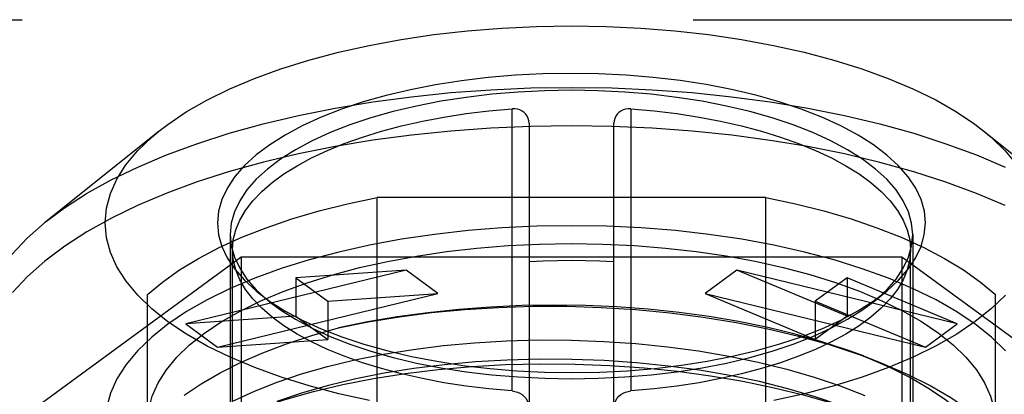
# Model space of a CAD drawing. Header units: inches. Extents: x 0 to 227, y 0 to 147.
# Tile 144 of 247: x 75.21 to 76.124, y 84.104 to 84.452. Entities that reach past the tile are written whole.
import ezdxf

# ---------------------------------------------------------------- set-up
doc = ezdxf.new("R2010")
doc.units = ezdxf.units.IN
doc.header["$LTSCALE"] = 12.466667
doc.header["$MEASUREMENT"] = 0
doc.linetypes.add('HIDDEN', pattern=[0.2, 0.1, -0.1])
doc.linetypes.add('PHANTOM', pattern=[0.8, 0.45, -0.05, 0.1, -0.05, 0.1, -0.05])
doc.layers.get('0').update_dxf_attribs({"linetype": 'CONTINUOUS'})
doc.layers.add('AVAILABLE_DOOR_SPACE', color=7, linetype='CONTINUOUS')
doc.layers.add('DEFAULT_2', color=8, linetype='HIDDEN')

msp = doc.modelspace()

# ---------------------------------------------------------------- linework, layer by layer
at = {"color": 6, "linetype": 'Continuous'}
for p, q in [((75.66715, 84.1262), (75.66715, 84.36917)), ((75.77739, 84.36917), (75.77739, 84.12618)), ((75.6829, 84.35591), (75.6829, 84.12527)), ((75.76164, 84.12527), (75.76164, 84.35591)), ((76.03645, 84.24744), (76.03723, 84.23812))]:
    msp.add_line(p, q, dxfattribs=at)
at = {"color": 7, "linetype": 'Continuous'}
for p, q in [((75.33917, 84.34844), (75.23288, 84.26322)), ((76.00254, 84.19048), (76.01308, 84.19831)), ((76.00734, 84.19405), (76.01507, 84.20114))]:
    msp.add_line(p, q, dxfattribs=at)
for points in [[(75.33916, 84.34844), (75.34725, 84.35463), (75.36444, 84.36619), (75.38368, 84.3772), (75.40483, 84.38759), (75.42776, 84.39728), (75.45232, 84.40621), (75.47838, 84.41434), (75.50578, 84.42161), (75.53438, 84.428), (75.56402, 84.43346), (75.59455, 84.43798), (75.62579, 84.44152), (75.65758, 84.44407), (75.68974, 84.4456), (75.72208, 84.44612), (75.75442, 84.44562), (75.78658, 84.44409), (75.81837, 84.44156), (75.84963, 84.43803), (75.88017, 84.43352), (75.90983, 84.42806), (75.93845, 84.42169), (75.96585, 84.41442), (75.99191, 84.40632), (76.01645, 84.39741), (76.03937, 84.38775), (76.06052, 84.37738), (76.07979, 84.36639), (76.09702, 84.35483), (76.10538, 84.34844)], [(76.05101, 84.2631), (76.05, 84.274), (76.04698, 84.28478), (76.04195, 84.29548), (76.03495, 84.30599), (76.02601, 84.31623), (76.01522, 84.32613), (76.00269, 84.33561), (75.98842, 84.34465), (75.97237, 84.35326), (75.95473, 84.36133), (75.93564, 84.36879), (75.91523, 84.37558), (75.89363, 84.38166), (75.87099, 84.387), (75.84744, 84.39156), (75.82315, 84.39533), (75.79825, 84.39826), (75.77292, 84.40037), (75.74729, 84.40162), (75.72153, 84.40203), (75.69579, 84.40158), (75.67022, 84.40028), (75.64499, 84.39813), (75.62023, 84.39517), (75.5961, 84.39139), (75.57274, 84.38683), (75.5503, 84.3815), (75.52889, 84.37545), (75.50865, 84.36869), (75.48971, 84.36129), (75.47219, 84.35327), (75.45623, 84.34471), (75.442, 84.33571), (75.42949, 84.32628), (75.4187, 84.3164), (75.40973, 84.30617), (75.40269, 84.29565), (75.39761, 84.28492), (75.39457, 84.27408), (75.39353, 84.2631)], [(76.0392, 84.25239), (76.03822, 84.2629), (76.0353, 84.27335), (76.03044, 84.28366), (76.02369, 84.29378), (76.01507, 84.30365), (76.00466, 84.3132), (75.9925, 84.32238), (75.97867, 84.33112), (75.96326, 84.33938), (75.94637, 84.3471), (75.9281, 84.35424), (75.90856, 84.36075), (75.88786, 84.3666), (75.86615, 84.37173), (75.84355, 84.37614), (75.82021, 84.37978), (75.79626, 84.38263), (75.77185, 84.38468), (75.74714, 84.38592), (75.72227, 84.38633), (75.6974, 84.38592), (75.67269, 84.38468), (75.64828, 84.38263), (75.62433, 84.37978), (75.60099, 84.37614), (75.57839, 84.37173), (75.55667, 84.3666), (75.53598, 84.36075), (75.51644, 84.35424), (75.49817, 84.3471), (75.48128, 84.33938), (75.46587, 84.33112), (75.45204, 84.32238), (75.43988, 84.3132), (75.42947, 84.30365), (75.42085, 84.29378), (75.4141, 84.28366), (75.40924, 84.27335), (75.40632, 84.2629), (75.40534, 84.25239)], [(75.2892, 84.2631), (75.29042, 84.27683), (75.29405, 84.2904), (75.30009, 84.30386), (75.30848, 84.3171), (75.3192, 84.33002), (75.33215, 84.34256), (75.33916, 84.34844)], [(76.10537, 84.34844), (76.21166, 84.26322), (76.22782, 84.24886), (76.24163, 84.23406), (76.25301, 84.2189), (76.26192, 84.20345), (76.26832, 84.18777), (76.27217, 84.17195), (76.27345, 84.15605)], [(76.10538, 84.34844), (76.11218, 84.34275), (76.12519, 84.33018), (76.13596, 84.31723), (76.1444, 84.30396), (76.15047, 84.29046), (76.15411, 84.27685), (76.15534, 84.2631)], [(75.17109, 84.15605), (75.17237, 84.17195), (75.17622, 84.18777), (75.18262, 84.20345), (75.19153, 84.2189), (75.20291, 84.23406), (75.21672, 84.24886), (75.23288, 84.26322)], [(75.33236, 84.18345), (75.31935, 84.19601), (75.30858, 84.20896), (75.30014, 84.22223), (75.29407, 84.23573), (75.29043, 84.24934), (75.2892, 84.2631)], [(75.39353, 84.2631), (75.39454, 84.25219), (75.39756, 84.24141), (75.40259, 84.23071), (75.40959, 84.22021), (75.41853, 84.20996), (75.42932, 84.20006), (75.43145, 84.19831)], [(76.01308, 84.19831), (76.01505, 84.19991), (76.02584, 84.20979), (76.03481, 84.22002), (76.04185, 84.23054), (76.04693, 84.24127), (76.04997, 84.25211), (76.05101, 84.2631)], [(75.40534, 84.25239), (75.40632, 84.24188), (75.40924, 84.23144), (75.4141, 84.22113), (75.42085, 84.211)], [(76.01507, 84.20114), (76.02369, 84.211), (76.03044, 84.22113), (76.0353, 84.23144), (76.03822, 84.24188), (76.0392, 84.25239)], [(75.42085, 84.211), (75.42947, 84.20114), (75.43722, 84.19403)], [(75.43145, 84.19831), (75.44185, 84.19059), (75.45612, 84.18155), (75.47217, 84.17294), (75.48981, 84.16486), (75.5089, 84.15741), (75.52931, 84.15062), (75.55091, 84.14454), (75.57355, 84.13919), (75.5971, 84.13463), (75.62139, 84.13087), (75.64629, 84.12793), (75.67162, 84.12582)], [(75.74875, 84.12462), (75.77432, 84.12592), (75.79955, 84.12806), (75.82431, 84.13103), (75.84844, 84.13481), (75.8718, 84.13937), (75.89424, 84.14469), (75.91565, 84.15075), (75.93589, 84.1575), (75.95483, 84.1649), (75.97235, 84.17293), (75.98831, 84.18149), (76.00254, 84.19048)], [(76.12534, 84.19617), (76.11239, 84.18363), (76.09729, 84.17156), (76.0801, 84.16), (76.06086, 84.14899), (76.03971, 84.1386), (76.01678, 84.12892), (75.99222, 84.11998), (75.96616, 84.11186), (75.93876, 84.10458), (75.91016, 84.0982)], [(75.53471, 84.09813), (75.50609, 84.10451), (75.47869, 84.11177), (75.45263, 84.11988), (75.42809, 84.12879), (75.40517, 84.13844), (75.38402, 84.14881), (75.36475, 84.15981), (75.34752, 84.17137), (75.33236, 84.18345)], [(75.67162, 84.12582), (75.69725, 84.12457), (75.72301, 84.12417), (75.74875, 84.12462)]]:
    msp.add_lwpolyline(points, dxfattribs=at)
at = {"color": 6, "linetype": 'Continuous'}
for points in [[(75.40731, 84.23812), (75.40809, 84.24744), (75.41038, 84.25667), (75.41421, 84.26582), (75.41952, 84.27483), (75.42632, 84.28366), (75.43454, 84.29226), (75.44415, 84.30059), (75.45511, 84.30862), (75.46737, 84.3163), (75.48086, 84.32361), (75.49552, 84.3305), (75.51128, 84.33695), (75.52806, 84.34291), (75.5458, 84.34837), (75.56439, 84.3533), (75.58377, 84.35767), (75.60383, 84.36146), (75.62447, 84.36465), (75.64557, 84.36722), (75.66715, 84.36917)], [(75.6829, 84.35591), (75.68271, 84.35811), (75.68215, 84.36022), (75.6812, 84.36226), (75.6799, 84.36412), (75.6783, 84.36573), (75.67643, 84.36707), (75.6743, 84.36811), (75.67199, 84.36883), (75.66962, 84.36918), (75.66715, 84.36917)], [(75.77739, 84.36917), (75.77491, 84.36918), (75.77254, 84.36883), (75.77022, 84.36811), (75.76808, 84.36706), (75.76621, 84.36571), (75.76461, 84.36409), (75.76332, 84.36222), (75.76238, 84.36018), (75.76182, 84.35809), (75.76164, 84.35591)], [(75.77739, 84.36917), (75.79897, 84.36722), (75.82007, 84.36465), (75.84071, 84.36146), (75.86077, 84.35767), (75.88015, 84.3533), (75.89874, 84.34837), (75.91648, 84.34291), (75.93326, 84.33695), (75.94902, 84.3305), (75.96368, 84.32361), (75.97717, 84.3163), (75.98943, 84.30862), (76.00039, 84.30059), (76.01, 84.29226), (76.01822, 84.28366), (76.02502, 84.27483), (76.03033, 84.26582), (76.03416, 84.25667), (76.03645, 84.24744)], [(75.6829, 84.22746), (75.696, 84.22804), (75.70912, 84.22839), (75.72227, 84.2285), (75.73542, 84.22839), (75.74854, 84.22804), (75.76164, 84.22746)]]:
    msp.add_lwpolyline(points, dxfattribs=at)
at = {"layer": 'AVAILABLE_DOOR_SPACE', "color": 4, "linetype": 'PHANTOM'}
msp.add_line((47.78529, 84.45188), (103.66029, 84.45188), dxfattribs=at)
at = {"layer": 'DEFAULT_2', "color": 8, "linetype": 'HIDDEN'}
for p, q in [((75.54185, 83.52581), (75.54186, 84.28676)), ((75.90268, 84.28676), (75.54186, 84.28676)), ((75.90269, 83.52581), (75.90268, 84.28676)), ((75.40534, 84.25239), (75.40534, 83.7136)), ((76.0392, 84.25239), (76.0392, 83.7136)), ((75.40731, 83.83135), (75.40731, 84.23812)), ((76.03723, 83.83135), (76.03723, 84.23812)), ((75.10855, 84.00708), (75.41541, 84.2317)), ((75.41541, 84.2317), (75.41541, 84.08898)), ((75.41541, 84.2317), (76.02913, 84.2317)), ((76.02913, 84.2317), (76.02913, 84.08898)), ((76.02913, 84.2317), (76.33599, 84.00708)), ((75.56865, 84.21936), (75.36408, 84.16945)), ((75.56865, 84.21936), (75.46636, 84.21225)), ((75.59818, 84.19775), (75.56865, 84.21936)), ((75.87589, 84.21936), (75.84636, 84.19775)), ((76.08046, 84.16945), (75.87589, 84.21936)), ((75.97818, 84.17656), (75.87589, 84.21936)), ((75.46636, 84.21225), (75.46636, 84.17656)), ((75.46636, 84.21225), (75.49589, 84.19063)), ((75.97818, 84.21225), (75.94865, 84.19063)), ((75.97818, 84.21225), (75.97818, 84.17656)), ((76.08046, 84.16945), (75.97818, 84.21225)), ((75.44191, 84.18994), (75.43146, 84.19831)), ((76.00263, 84.18994), (76.01308, 84.19831)), ((75.32857, 83.61595), (75.32857, 84.19662)), ((75.39361, 84.14783), (75.59818, 84.19775)), ((75.49589, 84.19063), (75.59818, 84.19775)), ((75.49589, 84.19063), (75.49589, 84.15495)), ((75.84636, 84.19775), (76.05093, 84.14783)), ((75.84636, 84.19775), (75.94865, 84.15495)), ((75.94865, 84.19063), (75.94865, 84.15495)), ((75.94865, 84.19063), (76.05093, 84.14783)), ((76.11597, 83.61595), (76.11597, 84.19662)), ((75.46636, 84.17656), (75.36408, 84.16945)), ((75.46636, 84.17656), (75.49589, 84.15495)), ((75.97818, 84.17656), (75.94865, 84.15495)), ((75.36408, 84.16945), (75.39361, 84.14783)), ((76.05093, 84.14783), (76.08046, 84.16945)), ((75.39361, 84.14783), (75.49589, 84.15495)), ((75.99334, 84.13959), (75.98143, 84.14394)), ((75.66715, 84.10707), (75.66715, 84.1262)), ((75.6829, 84.12527), (75.6829, 83.96333)), ((75.76164, 83.96333), (75.76164, 84.12527)), ((75.77739, 84.12618), (75.77739, 84.10707))]:
    msp.add_line(p, q, dxfattribs=at)
for points in [[(75.23468, 84.26467), (75.25133, 84.27708), (75.27197, 84.29038), (75.29471, 84.30306), (75.31945, 84.31505), (75.34606, 84.32629), (75.37443, 84.33675), (75.40441, 84.34636), (75.43589, 84.35508), (75.46869, 84.36288), (75.50268, 84.36971), (75.53769, 84.37554), (75.57356, 84.38035), (75.61013, 84.38412), (75.64722, 84.38682), (75.68466, 84.38845), (75.72227, 84.38899), (75.75988, 84.38845), (75.79732, 84.38682), (75.83441, 84.38412), (75.87098, 84.38035), (75.90685, 84.37554), (75.94186, 84.36971), (75.97585, 84.36288), (76.00865, 84.35508), (76.04013, 84.34636), (76.07011, 84.33675), (76.09848, 84.32629), (76.12509, 84.31505)], [(76.12509, 84.27936), (76.09846, 84.29062), (76.07008, 84.30107), (76.04011, 84.31068), (76.00866, 84.3194), (75.9759, 84.32718), (75.94194, 84.33401), (75.90695, 84.33985), (75.87106, 84.34466), (75.83446, 84.34843), (75.79734, 84.35114), (75.75988, 84.35277), (75.72226, 84.35331), (75.68465, 84.35277), (75.64722, 84.35114), (75.61015, 84.34844), (75.5736, 84.34467), (75.53775, 84.33987), (75.5028, 84.33405), (75.46887, 84.32723), (75.43613, 84.31946), (75.4047, 84.31076), (75.37475, 84.30117), (75.34639, 84.29074), (75.31978, 84.27951), (75.29503, 84.26754), (75.27227, 84.25487), (75.2516, 84.24159), (75.23315, 84.22776), (75.21697, 84.21341), (75.2031, 84.19859)], [(75.32857, 84.19662), (75.34243, 84.20828), (75.35813, 84.21944), (75.37572, 84.23013), (75.39505, 84.24026), (75.41605, 84.24979), (75.43859, 84.25866), (75.46257, 84.26683), (75.48786, 84.27426), (75.51426, 84.2809), (75.54185, 84.28676)], [(75.90269, 84.28676), (75.93028, 84.2809), (75.95668, 84.27426), (75.98197, 84.26683), (76.00595, 84.25866), (76.02849, 84.24979), (76.04949, 84.24026), (76.06882, 84.23013), (76.08641, 84.21944), (76.10211, 84.20828), (76.11597, 84.19662)], [(76.03971, 84.20205), (76.01678, 84.21174), (75.99222, 84.22067), (75.96616, 84.22879), (75.93876, 84.23607), (75.91016, 84.24245), (75.88052, 84.24792), (75.84999, 84.25243), (75.81875, 84.25598), (75.78696, 84.25852), (75.7548, 84.26006), (75.72246, 84.26058), (75.69012, 84.26007), (75.65796, 84.25855), (75.62617, 84.25601), (75.59491, 84.25248), (75.56437, 84.24798), (75.53471, 84.24252), (75.50609, 84.23614), (75.47869, 84.22888), (75.45263, 84.22077), (75.42809, 84.21187)], [(75.47681, 84.20764), (75.50049, 84.21503), (75.5254, 84.22164), (75.55139, 84.22745), (75.57833, 84.23242), (75.60608, 84.23653), (75.63449, 84.23975), (75.6634, 84.24207), (75.69265, 84.24347), (75.72206, 84.24394), (75.75148, 84.24348), (75.78072, 84.24209), (75.80964, 84.23979), (75.83806, 84.23658), (75.86583, 84.23248), (75.89279, 84.22752), (75.9188, 84.22173), (75.94371, 84.21512)], [(75.66715, 84.10707), (75.64557, 84.10902), (75.62447, 84.11159), (75.60383, 84.11478), (75.58377, 84.11857), (75.56439, 84.12294), (75.5458, 84.12787), (75.52806, 84.13333), (75.51128, 84.13929), (75.49552, 84.14574), (75.48086, 84.15263), (75.46737, 84.15994), (75.45511, 84.16762), (75.44415, 84.17565), (75.43454, 84.18398), (75.42632, 84.19258), (75.41952, 84.20141), (75.41421, 84.21042), (75.41038, 84.21957), (75.40809, 84.2288), (75.40731, 84.23812)], [(76.03723, 84.23812), (76.03645, 84.2288), (76.03416, 84.21957), (76.03033, 84.21042), (76.02502, 84.20141), (76.01822, 84.19258), (76.01, 84.18398), (76.00039, 84.17565), (75.98943, 84.16762), (75.97717, 84.15994), (75.96368, 84.15263), (75.94902, 84.14574), (75.93326, 84.13929), (75.91648, 84.13333), (75.89874, 84.12787), (75.88015, 84.12294), (75.86077, 84.11857), (75.84071, 84.11478), (75.82007, 84.11159), (75.79897, 84.10902), (75.77739, 84.10707)], [(75.42809, 84.21187), (75.40517, 84.20221), (75.38402, 84.19184), (75.36475, 84.18084), (75.34752, 84.16928), (75.33236, 84.1572)], [(75.43365, 84.19072), (75.45449, 84.19952), (75.47681, 84.20764)], [(75.94371, 84.21512), (75.96739, 84.20776), (75.9897, 84.19966)], [(75.9897, 84.19966), (76.01053, 84.19088), (76.02976, 84.18146), (76.04727, 84.17146), (76.06294, 84.16095), (76.07672, 84.14997), (76.08856, 84.13854), (76.09836, 84.12676), (76.10603, 84.11469), (76.11155, 84.10242), (76.11486, 84.09005), (76.11597, 84.07755)], [(76.12534, 84.14448), (76.11239, 84.15702), (76.09729, 84.16909), (76.0801, 84.18065), (76.06086, 84.19166), (76.03971, 84.20205)], [(75.32857, 84.07755), (75.32968, 84.09003), (75.33297, 84.10237), (75.33846, 84.1146), (75.34609, 84.12663), (75.35583, 84.13839), (75.36761, 84.14979), (75.38134, 84.16076), (75.39696, 84.17127), (75.41444, 84.18128), (75.43365, 84.19072)], [(75.43722, 84.19403), (75.43988, 84.19159), (75.44191, 84.18994)], [(75.44191, 84.18994), (75.45204, 84.18241), (75.46587, 84.17366), (75.48128, 84.16541), (75.49817, 84.15768), (75.51644, 84.15054), (75.53598, 84.14403), (75.55667, 84.13819), (75.57839, 84.13305), (75.60099, 84.12865), (75.62433, 84.12501), (75.64828, 84.12215), (75.67269, 84.1201), (75.6974, 84.11887), (75.72227, 84.11845), (75.74714, 84.11887), (75.77185, 84.1201), (75.79626, 84.12215), (75.82021, 84.12501), (75.84355, 84.12865), (75.86615, 84.13305), (75.88786, 84.13819), (75.90856, 84.14403), (75.9281, 84.15054), (75.94637, 84.15768), (75.96326, 84.16541), (75.97867, 84.17366), (75.9925, 84.18241), (76.00263, 84.18994)], [(76.00263, 84.18994), (76.00466, 84.19159), (76.00734, 84.19405)], [(75.98142, 84.14394), (75.97593, 84.1459), (75.95285, 84.15347), (75.92867, 84.1603), (75.90345, 84.1664), (75.87728, 84.17174), (75.85021, 84.1763), (75.82218, 84.1801), (75.79351, 84.18308), (75.76446, 84.18519), (75.73516, 84.18645), (75.70587, 84.18685), (75.67651, 84.18638), (75.64699, 84.18504), (75.61766, 84.18284), (75.58884, 84.17979), (75.56051, 84.1759), (75.53283, 84.17116), (75.50573, 84.16559)], [(75.50573, 84.16559), (75.53354, 84.1712), (75.56248, 84.17595), (75.59241, 84.17982), (75.62313, 84.18275), (75.65445, 84.18474), (75.68616, 84.18574), (75.71802, 84.18574), (75.74995, 84.18474), (75.78191, 84.18272), (75.81358, 84.17972), (75.84472, 84.17574), (75.87517, 84.1708), (75.90474, 84.16493), (75.93327, 84.15813), (75.96061, 84.15047), (75.98662, 84.14199), (75.99334, 84.13959)], [(75.36257, 84.1033), (75.37835, 84.11386), (75.39584, 84.12394), (75.41494, 84.13349), (75.43554, 84.14246), (75.45758, 84.15081), (75.48097, 84.15852), (75.50573, 84.16559)], [(75.33236, 84.1572), (75.31935, 84.14464), (75.30858, 84.13169), (75.30014, 84.11842), (75.29407, 84.10492), (75.29043, 84.09131), (75.2892, 84.07755)], [(75.40836, 84.09796), (75.42772, 84.10687), (75.44886, 84.1152), (75.47158, 84.12286), (75.49574, 84.12979), (75.52117, 84.13592), (75.54765, 84.14122), (75.57509, 84.14567), (75.60333, 84.14924), (75.6323, 84.1519), (75.66199, 84.15366), (75.69205, 84.15446), (75.72215, 84.1543), (75.7522, 84.15319), (75.7821, 84.15112), (75.81159, 84.14813), (75.84038, 84.14423), (75.86847, 84.13946), (75.89581, 84.1338), (75.92225, 84.12728), (75.94771, 84.1199), (75.97196, 84.11172), (75.99484, 84.10278)], [(76.12337, 84.00708), (76.12343, 84.0192), (76.12148, 84.03121), (76.1175, 84.04316), (76.11155, 84.05494), (76.10367, 84.06651), (76.09386, 84.07784), (76.08212, 84.0889), (76.06857, 84.09961), (76.05334, 84.10985), (76.03643, 84.11963), (76.01785, 84.12893), (75.99768, 84.13769), (75.98142, 84.14394)], [(75.97256, 84.09366), (75.94869, 84.10176), (75.92328, 84.10916), (75.89678, 84.11574), (75.86933, 84.12145), (75.84112, 84.12628), (75.8122, 84.13021), (75.78258, 84.13324), (75.75256, 84.13533), (75.72245, 84.13645), (75.69239, 84.13662), (75.66258, 84.13584), (75.63315, 84.13413), (75.60424, 84.13149), (75.57597, 84.12796), (75.54843, 84.12353), (75.52186, 84.11824), (75.49647, 84.11214), (75.47234, 84.10525), (75.44845, 84.09721)], [(75.99334, 84.13959), (76.01117, 84.13275), (76.03413, 84.12278), (76.05536, 84.11214), (76.07475, 84.10088), (76.09219, 84.08907), (76.10765, 84.07675), (76.12107, 84.06399), (76.13237, 84.05084)], [(75.42757, 84.08959), (75.4319, 84.09116), (75.45647, 84.09925), (75.48252, 84.10654), (75.50991, 84.11299), (75.53848, 84.11856), (75.56809, 84.12323), (75.59856, 84.12697), (75.62975, 84.12975), (75.66145, 84.13153), (75.6935, 84.1323), (75.72568, 84.13206), (75.75781, 84.1308), (75.78964, 84.12857), (75.82088, 84.12537), (75.85151, 84.12123), (75.88147, 84.11612), (75.91057, 84.11009), (75.93865, 84.10318), (75.96559, 84.09542), (75.99341, 84.08606)], [(75.66715, 84.10707), (75.66963, 84.10671), (75.672, 84.10602), (75.67432, 84.10499), (75.67646, 84.10367), (75.67833, 84.10209), (75.67993, 84.10029), (75.68122, 84.09827), (75.68216, 84.09613), (75.68272, 84.09398), (75.6829, 84.09178)], [(75.76164, 84.09178), (75.76183, 84.09401), (75.76239, 84.09617), (75.76334, 84.09831), (75.76464, 84.10033), (75.76624, 84.10212), (75.76811, 84.10369), (75.77024, 84.105), (75.77255, 84.10603), (75.77492, 84.10671), (75.77739, 84.10707)]]:
    msp.add_lwpolyline(points, dxfattribs=at)

doc.saveas('drawing.dxf')
